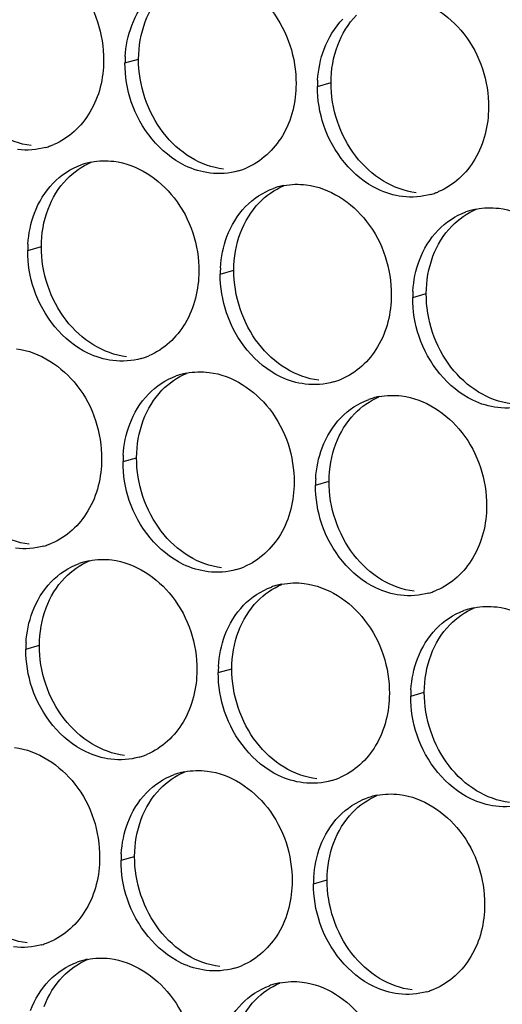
# Paper-space layout '45651_1_3' of a CAD drawing. Header units: millimetres. Extents: x -231 to 594, y 0 to 420.
# Tile 190 of 247: x 103.42 to 107.23, y 260.71 to 268.48. Entities that reach past the tile are written whole.
import ezdxf

# ---------------------------------------------------------------- set-up
doc = ezdxf.new("R2010")
doc.units = ezdxf.units.MM
doc.header["$LTSCALE"] = 32.67
doc.layers.add('02___PRT_ALL_AXES', color=7, linetype='CONTINUOUS')

psp = doc.layouts.new('45651_1_3')

# ---------------------------------------------------------------- linework, layer by layer
at = {"layer": '02___PRT_ALL_AXES', "color": 7, "linetype": 'CONTINUOUS'}
for p, q in [((104.2475, 268.135), (104.3547, 268.1657)), ((105.7671, 267.9496), (105.8743, 267.9802)), ((103.4799, 266.6553), (103.5871, 266.686)), ((104.9995, 266.4699), (105.1067, 266.5005)), ((106.5191, 266.2844), (106.6263, 266.3151)), ((104.2319, 264.9902), (104.3391, 265.0208)), ((105.7515, 264.8047), (105.8587, 264.8354)), ((103.4644, 263.5105), (103.5716, 263.5411)), ((104.9839, 263.325), (105.0911, 263.3557)), ((106.5035, 263.1395), (106.6107, 263.1702)), ((104.2164, 261.8453), (104.3236, 261.8759)), ((105.736, 261.6598), (105.8432, 261.6905))]:
    psp.add_line(p, q, dxfattribs=at)
at = {"layer": '02___PRT_ALL_AXES', "color": 3, "linetype": 'CONTINUOUS'}
for centre, radius, start, end in [((105.1393, 268.1306), 0.8918, 176.51802, 179.71686), ((106.6589, 267.9452), 0.8918, 176.51802, 179.71686), ((103.4732, 267.9947), 0.5467, 285.94061, 289.76751), ((103.4727, 267.996), 0.5481, 289.77289, 292.73686), ((104.0853, 266.8163), 0.5467, 105.94061, 109.76751), ((104.0867, 266.8113), 0.5519, 100.97724, 105.93831), ((104.9928, 267.8092), 0.5467, 285.94061, 289.76751), ((104.9923, 267.8105), 0.5481, 289.77289, 292.73686), ((105.6049, 266.6309), 0.5467, 105.94061, 109.76751), ((105.6063, 266.6258), 0.5519, 100.97724, 105.93831), ((106.5124, 267.6237), 0.5467, 285.94061, 289.76751), ((106.5119, 267.625), 0.5481, 289.77289, 292.73686), ((107.1245, 266.4454), 0.5467, 105.94061, 109.76751), ((107.1259, 266.4403), 0.5519, 100.97724, 105.93831), ((104.3717, 266.6509), 0.8918, 176.51802, 179.71686), ((105.8913, 266.4655), 0.8918, 176.51802, 179.71686), ((107.4109, 266.28), 0.8918, 176.51802, 179.71686), ((104.2252, 266.3295), 0.5467, 285.94061, 289.76751), ((104.2247, 266.3308), 0.5481, 289.77289, 292.73686), ((104.8373, 265.1511), 0.5467, 105.94061, 109.76751), ((104.8387, 265.1461), 0.5519, 100.97724, 105.93831), ((105.7448, 266.144), 0.5467, 285.94061, 289.76751), ((105.7443, 266.1453), 0.5481, 289.77289, 292.73686), ((106.3569, 264.9657), 0.5467, 105.94061, 109.76751), ((106.3583, 264.9606), 0.5519, 100.97724, 105.93831), ((105.1238, 264.9858), 0.8918, 176.51802, 179.71686), ((106.6433, 264.8003), 0.8918, 176.51802, 179.71686), ((103.4577, 264.8498), 0.5467, 285.94061, 289.76751), ((103.4571, 264.8511), 0.5481, 289.77289, 292.73686), ((104.0698, 263.6714), 0.5467, 105.94061, 109.76751), ((104.0712, 263.6664), 0.5519, 100.97724, 105.93831), ((104.9773, 264.6643), 0.5467, 285.94061, 289.76751), ((104.9767, 264.6656), 0.5481, 289.77289, 292.73686), ((105.5908, 263.4809), 0.5519, 100.97724, 105.93831), ((105.5894, 263.486), 0.5467, 105.94061, 109.76751), ((106.4968, 264.4788), 0.5467, 285.94061, 289.76751), ((106.4963, 264.4801), 0.5481, 289.77289, 292.73686), ((107.1089, 263.3005), 0.5467, 105.94061, 109.76751), ((107.1104, 263.2955), 0.5519, 100.97724, 105.93831), ((104.3562, 263.506), 0.8918, 176.51802, 179.71686), ((105.8758, 263.3206), 0.8918, 176.51802, 179.71686), ((107.3954, 263.1351), 0.8918, 176.51802, 179.71686), ((104.2097, 263.1846), 0.5467, 285.94061, 289.76751), ((104.2092, 263.1859), 0.5481, 289.77289, 292.73686), ((104.8232, 262.0012), 0.5519, 100.97724, 105.93831), ((104.8218, 262.0063), 0.5467, 105.94061, 109.76751), ((105.7293, 262.9991), 0.5467, 285.94061, 289.76751), ((105.7288, 263.0004), 0.5481, 289.77289, 292.73686), ((106.3414, 261.8208), 0.5467, 105.94061, 109.76751), ((106.3428, 261.8158), 0.5519, 100.97724, 105.93831), ((105.1082, 261.8409), 0.8918, 176.51802, 179.71686), ((106.6278, 261.6554), 0.8918, 176.51802, 179.71686), ((103.4421, 261.7049), 0.5467, 285.94061, 289.76751), ((103.4416, 261.7062), 0.5481, 289.77289, 292.73686), ((104.0542, 260.5266), 0.5467, 105.94061, 109.76751), ((104.0556, 260.5215), 0.5519, 100.97724, 105.93831), ((104.9617, 261.5194), 0.5467, 285.94061, 289.76751), ((104.9612, 261.5207), 0.5481, 289.77289, 292.73686), ((105.5738, 260.3411), 0.5467, 105.94061, 109.76751), ((105.5752, 260.336), 0.5519, 100.97724, 105.93831), ((106.4813, 261.3339), 0.5467, 285.94061, 289.76751), ((106.4808, 261.3352), 0.5481, 289.77289, 292.73686)]:
    psp.add_arc(centre, radius, start, end, dxfattribs=at)
for points, knots in [([(103.4071, 269.0243), (103.5914, 269.0018), (103.9548, 268.7607), (104.0796, 268.3597), (104.0786, 268.1557)], [0, 0, 0, 0, 0.476473, 1, 1, 1, 1]), ([(104.9267, 268.8388), (105.111, 268.8163), (105.4744, 268.5752), (105.5992, 268.1742), (105.5982, 267.9702)], [0, 0, 0, 0, 0.476473, 1, 1, 1, 1]), ([(106.4463, 268.6534), (106.6306, 268.6309), (106.994, 268.3898), (107.1188, 267.9887), (107.1178, 267.7847)], [0, 0, 0, 0, 0.476473, 1, 1, 1, 1]), ([(104.0786, 268.1557), (104.0779, 268.0144), (104.0149, 267.7381), (103.8024, 267.5398), (103.6845, 267.4904)], [0, 0, 0, 0, 0.525086, 1, 1, 1, 1]), ([(105.5982, 267.9702), (105.5975, 267.8289), (105.5345, 267.5527), (105.322, 267.3544), (105.2041, 267.305)], [0, 0, 0, 0, 0.525086, 1, 1, 1, 1]), ([(104.919, 267.2664), (104.8514, 267.2746), (104.571, 267.3585), (104.3673, 267.6195), (104.2974, 267.8279)], [0, 0, 0, 0, 0.236458, 1, 1, 1, 1]), ([(107.1178, 267.7847), (107.1171, 267.6434), (107.0541, 267.3672), (106.8416, 267.1689), (106.7237, 267.1195)], [0, 0, 0, 0, 0.525086, 1, 1, 1, 1]), ([(106.4385, 267.0809), (106.371, 267.0892), (106.0906, 267.173), (105.8869, 267.434), (105.817, 267.6424)], [0, 0, 0, 0, 0.236458, 1, 1, 1, 1]), ([(104.1592, 267.3591), (104.3435, 267.3366), (104.7068, 267.0955), (104.8317, 266.6945), (104.8306, 266.4905)], [0, 0, 0, 0, 0.476473, 1, 1, 1, 1]), ([(105.6787, 267.1737), (105.863, 267.1512), (106.2264, 266.9101), (106.3512, 266.509), (106.3502, 266.305)], [0, 0, 0, 0, 0.476473, 1, 1, 1, 1]), ([(107.1983, 266.9882), (107.3826, 266.9657), (107.746, 266.7246), (107.8708, 266.3235), (107.8698, 266.1195)], [0, 0, 0, 0, 0.476473, 1, 1, 1, 1]), ([(104.8306, 266.4905), (104.8299, 266.3492), (104.767, 266.073), (104.5544, 265.8747), (104.4366, 265.8253)], [0, 0, 0, 0, 0.525086, 1, 1, 1, 1]), ([(104.1514, 265.7867), (104.0838, 265.7949), (103.8034, 265.8788), (103.5998, 266.1398), (103.5298, 266.3482)], [0, 0, 0, 0, 0.236458, 1, 1, 1, 1]), ([(106.3502, 266.305), (106.3495, 266.1637), (106.2866, 265.8875), (106.074, 265.6892), (105.9561, 265.6398)], [0, 0, 0, 0, 0.525086, 1, 1, 1, 1]), ([(105.671, 265.6012), (105.6034, 265.6095), (105.323, 265.6933), (105.1194, 265.9543), (105.0494, 266.1627)], [0, 0, 0, 0, 0.236458, 1, 1, 1, 1]), ([(107.1906, 265.4157), (107.123, 265.424), (106.8426, 265.5078), (106.639, 265.7688), (106.569, 265.9772)], [0, 0, 0, 0, 0.236458, 1, 1, 1, 1]), ([(103.3916, 265.8794), (103.5759, 265.8569), (103.9393, 265.6158), (104.0641, 265.2148), (104.0631, 265.0108)], [0, 0, 0, 0, 0.476473, 1, 1, 1, 1]), ([(104.9112, 265.6939), (105.0955, 265.6715), (105.4589, 265.4303), (105.5837, 265.0293), (105.5827, 264.8253)], [0, 0, 0, 0, 0.476473, 1, 1, 1, 1]), ([(106.4308, 265.5085), (106.6151, 265.486), (106.9784, 265.2449), (107.1033, 264.8438), (107.1023, 264.6398)], [0, 0, 0, 0, 0.476473, 1, 1, 1, 1]), ([(104.0631, 265.0108), (104.0624, 264.8695), (103.9994, 264.5933), (103.7869, 264.3949), (103.669, 264.3456)], [0, 0, 0, 0, 0.525086, 1, 1, 1, 1]), ([(105.5827, 264.8253), (105.582, 264.684), (105.519, 264.4078), (105.3065, 264.2095), (105.1886, 264.1601)], [0, 0, 0, 0, 0.525086, 1, 1, 1, 1]), ([(104.9034, 264.1215), (104.8358, 264.1297), (104.5555, 264.2136), (104.3518, 264.4746), (104.2818, 264.683)], [0, 0, 0, 0, 0.236458, 1, 1, 1, 1]), ([(107.1023, 264.6398), (107.1016, 264.4985), (107.0386, 264.2223), (106.826, 264.024), (106.7082, 263.9746)], [0, 0, 0, 0, 0.525086, 1, 1, 1, 1]), ([(106.423, 263.936), (106.3554, 263.9443), (106.075, 264.0281), (105.8714, 264.2891), (105.8014, 264.4975)], [0, 0, 0, 0, 0.236458, 1, 1, 1, 1]), ([(104.1436, 264.2142), (104.3279, 264.1917), (104.6913, 263.9506), (104.8161, 263.5496), (104.8151, 263.3456)], [0, 0, 0, 0, 0.476473, 1, 1, 1, 1]), ([(105.6632, 264.0288), (105.8475, 264.0063), (106.2109, 263.7652), (106.3357, 263.3641), (106.3347, 263.1601)], [0, 0, 0, 0, 0.476473, 1, 1, 1, 1]), ([(107.1828, 263.8433), (107.3671, 263.8208), (107.7305, 263.5797), (107.8553, 263.1786), (107.8543, 262.9746)], [0, 0, 0, 0, 0.476473, 1, 1, 1, 1]), ([(104.8151, 263.3456), (104.8144, 263.2043), (104.7514, 262.9281), (104.5389, 262.7298), (104.421, 262.6804)], [0, 0, 0, 0, 0.525086, 1, 1, 1, 1]), ([(104.1358, 262.6418), (104.0683, 262.65), (103.7879, 262.7339), (103.5842, 262.9949), (103.5143, 263.2033)], [0, 0, 0, 0, 0.236458, 1, 1, 1, 1]), ([(106.3347, 263.1601), (106.334, 263.0188), (106.271, 262.7426), (106.0585, 262.5443), (105.9406, 262.4949)], [0, 0, 0, 0, 0.525086, 1, 1, 1, 1]), ([(105.6554, 262.4563), (105.5879, 262.4646), (105.3075, 262.5484), (105.1038, 262.8094), (105.0339, 263.0178)], [0, 0, 0, 0, 0.236458, 1, 1, 1, 1]), ([(107.175, 262.2708), (107.1074, 262.2791), (106.8271, 262.3629), (106.6234, 262.6239), (106.5535, 262.8323)], [0, 0, 0, 0, 0.236458, 1, 1, 1, 1]), ([(103.3761, 262.7345), (103.5604, 262.712), (103.9237, 262.4709), (104.0485, 262.0699), (104.0475, 261.8659)], [0, 0, 0, 0, 0.476473, 1, 1, 1, 1]), ([(104.8956, 262.5491), (105.0799, 262.5266), (105.4433, 262.2855), (105.5681, 261.8844), (105.5671, 261.6804)], [0, 0, 0, 0, 0.476473, 1, 1, 1, 1]), ([(106.4152, 262.3636), (106.5995, 262.3411), (106.9629, 262.1), (107.0877, 261.6989), (107.0867, 261.4949)], [0, 0, 0, 0, 0.476473, 1, 1, 1, 1]), ([(104.0475, 261.8659), (104.0468, 261.7246), (103.9839, 261.4484), (103.7713, 261.2501), (103.6535, 261.2007)], [0, 0, 0, 0, 0.525086, 1, 1, 1, 1]), ([(105.5671, 261.6804), (105.5664, 261.5391), (105.5034, 261.2629), (105.2909, 261.0646), (105.173, 261.0152)], [0, 0, 0, 0, 0.525086, 1, 1, 1, 1]), ([(104.8879, 260.9766), (104.8203, 260.9849), (104.5399, 261.0687), (104.3363, 261.3297), (104.2663, 261.5381)], [0, 0, 0, 0, 0.236458, 1, 1, 1, 1]), ([(107.0867, 261.4949), (107.086, 261.3536), (107.023, 261.0774), (106.8105, 260.8791), (106.6926, 260.8297)], [0, 0, 0, 0, 0.525086, 1, 1, 1, 1]), ([(106.4075, 260.7911), (106.3399, 260.7994), (106.0595, 260.8832), (105.8558, 261.1442), (105.7859, 261.3526)], [0, 0, 0, 0, 0.236458, 1, 1, 1, 1]), ([(104.1281, 261.0693), (104.3124, 261.0469), (104.6758, 260.8057), (104.8006, 260.4047), (104.7996, 260.2007)], [0, 0, 0, 0, 0.476473, 1, 1, 1, 1]), ([(105.6477, 260.8839), (105.832, 260.8614), (106.1953, 260.6203), (106.3202, 260.2192), (106.3191, 260.0152)], [0, 0, 0, 0, 0.476473, 1, 1, 1, 1])]:
    psp.add_open_spline(points, degree=3, knots=knots, dxfattribs=at)
at = {"layer": '02___PRT_ALL_AXES', "color": 7, "linetype": 'CONTINUOUS'}
for points in [[(104.4076, 268.4603), (104.4404, 268.5475), (104.4905, 268.6305), (104.5552, 268.6975)], [(104.3547, 268.1657), (104.3552, 268.2655), (104.3724, 268.367), (104.4076, 268.4603)], [(105.9271, 268.2748), (105.96, 268.362), (106.0101, 268.4451), (106.0748, 268.512)], [(105.8743, 267.9802), (105.8747, 268.08), (105.892, 268.1815), (105.9271, 268.2748)], [(104.5497, 267.5856), (104.4249, 267.747), (104.3537, 267.9617), (104.3547, 268.1657)], [(106.0693, 267.4002), (105.9445, 267.5615), (105.8732, 267.7762), (105.8743, 267.9802)], [(103.5066, 267.4825), (103.416, 267.4936), (103.3265, 267.5266), (103.2484, 267.5739)], [(104.768, 267.3885), (104.6841, 267.4393), (104.6097, 267.5081), (104.5497, 267.5856)], [(105.0262, 267.2971), (104.9355, 267.3081), (104.8461, 267.3412), (104.768, 267.3885)], [(106.2876, 267.203), (106.2037, 267.2538), (106.1293, 267.3226), (106.0693, 267.4002)], [(103.7877, 267.2178), (103.8421, 267.2742), (103.9089, 267.3209), (103.9812, 267.3512)], [(103.64, 266.9806), (103.6728, 267.0678), (103.723, 267.1508), (103.7877, 267.2178)], [(106.5457, 267.1116), (106.4551, 267.1227), (106.3657, 267.1557), (106.2876, 267.203)], [(105.3072, 267.0323), (105.3617, 267.0887), (105.4285, 267.1355), (105.5008, 267.1658)], [(103.5871, 266.686), (103.5876, 266.7858), (103.6049, 266.8872), (103.64, 266.9806)], [(105.1596, 266.7951), (105.1924, 266.8823), (105.2425, 266.9653), (105.3072, 267.0323)], [(106.8268, 266.8469), (106.8813, 266.9032), (106.9481, 266.95), (107.0204, 266.9803)], [(106.6792, 266.6097), (106.712, 266.6968), (106.7621, 266.7799), (106.8268, 266.8469)], [(105.1067, 266.5005), (105.1072, 266.6003), (105.1244, 266.7018), (105.1596, 266.7951)], [(103.7822, 266.1059), (103.6574, 266.2673), (103.5861, 266.482), (103.5871, 266.686)], [(106.6263, 266.3151), (106.6268, 266.4148), (106.644, 266.5163), (106.6792, 266.6097)], [(105.3018, 265.9205), (105.1769, 266.0818), (105.1057, 266.2965), (105.1067, 266.5005)], [(106.8213, 265.735), (106.6965, 265.8963), (106.6253, 266.1111), (106.6263, 266.3151)], [(104.0004, 265.9088), (103.9166, 265.9596), (103.8422, 266.0284), (103.7822, 266.1059)], [(104.2586, 265.8174), (104.168, 265.8284), (104.0785, 265.8615), (104.0004, 265.9088)], [(105.52, 265.7233), (105.4362, 265.7741), (105.3617, 265.8429), (105.3018, 265.9205)], [(107.0396, 265.5378), (106.9557, 265.5886), (106.8813, 265.6574), (106.8213, 265.735)], [(104.5397, 265.5526), (104.5941, 265.609), (104.6609, 265.6558), (104.7332, 265.686)], [(105.7782, 265.6319), (105.6876, 265.6429), (105.5981, 265.676), (105.52, 265.7233)], [(104.392, 265.3154), (104.4248, 265.4026), (104.475, 265.4856), (104.5397, 265.5526)], [(106.0593, 265.3672), (106.1137, 265.4235), (106.1805, 265.4703), (106.2528, 265.5006)], [(107.2978, 265.4464), (107.2071, 265.4575), (107.1177, 265.4905), (107.0396, 265.5378)], [(105.9116, 265.13), (105.9444, 265.2171), (105.9946, 265.3002), (106.0593, 265.3672)], [(104.3391, 265.0208), (104.3396, 265.1206), (104.3569, 265.2221), (104.392, 265.3154)], [(105.8587, 264.8354), (105.8592, 264.9351), (105.8765, 265.0366), (105.9116, 265.13)], [(104.5342, 264.4407), (104.4094, 264.6021), (104.3381, 264.8168), (104.3391, 265.0208)], [(106.0538, 264.2553), (105.929, 264.4166), (105.8577, 264.6314), (105.8587, 264.8354)], [(103.491, 264.3377), (103.4004, 264.3487), (103.3109, 264.3817), (103.2329, 264.429)], [(104.7525, 264.2436), (104.6686, 264.2944), (104.5942, 264.3632), (104.5342, 264.4407)], [(106.272, 264.0581), (106.1882, 264.1089), (106.1138, 264.1777), (106.0538, 264.2553)], [(103.7721, 264.0729), (103.8266, 264.1293), (103.8934, 264.1761), (103.9656, 264.2063)], [(105.0106, 264.1522), (104.92, 264.1632), (104.8305, 264.1963), (104.7525, 264.2436)], [(103.6245, 263.8357), (103.6573, 263.9229), (103.7074, 264.0059), (103.7721, 264.0729)], [(105.2917, 263.8875), (105.3461, 263.9438), (105.413, 263.9906), (105.4852, 264.0209)], [(106.5302, 263.9667), (106.4396, 263.9778), (106.3501, 264.0108), (106.272, 264.0581)], [(105.144, 263.6503), (105.1769, 263.7374), (105.227, 263.8205), (105.2917, 263.8875)], [(103.5716, 263.5411), (103.5721, 263.6409), (103.5893, 263.7424), (103.6245, 263.8357)], [(106.8113, 263.702), (106.8657, 263.7583), (106.9325, 263.8051), (107.0048, 263.8354)], [(105.0911, 263.3557), (105.0916, 263.4554), (105.1089, 263.5569), (105.144, 263.6503)], [(106.6636, 263.4648), (106.6964, 263.5519), (106.7466, 263.635), (106.8113, 263.702)], [(103.7666, 262.961), (103.6418, 263.1224), (103.5706, 263.3371), (103.5716, 263.5411)], [(106.6107, 263.1702), (106.6112, 263.2699), (106.6285, 263.3714), (106.6636, 263.4648)], [(105.2862, 262.7756), (105.1614, 262.9369), (105.0901, 263.1517), (105.0911, 263.3557)], [(106.8058, 262.5901), (106.681, 262.7515), (106.6097, 262.9662), (106.6107, 263.1702)], [(103.9849, 262.7639), (103.901, 262.8147), (103.8266, 262.8835), (103.7666, 262.961)], [(105.5045, 262.5784), (105.4206, 262.6292), (105.3462, 262.698), (105.2862, 262.7756)], [(104.243, 262.6725), (104.1524, 262.6835), (104.063, 262.7166), (103.9849, 262.7639)], [(104.5241, 262.4077), (104.5786, 262.4641), (104.6454, 262.5109), (104.7177, 262.5412)], [(105.7626, 262.487), (105.672, 262.4981), (105.5825, 262.5311), (105.5045, 262.5784)], [(107.0241, 262.3929), (106.9402, 262.4437), (106.8658, 262.5125), (106.8058, 262.5901)], [(104.3765, 262.1705), (104.4093, 262.2577), (104.4594, 262.3408), (104.5241, 262.4077)], [(107.2822, 262.3015), (107.1916, 262.3126), (107.1021, 262.3456), (107.0241, 262.3929)], [(106.0437, 262.2223), (106.0982, 262.2786), (106.165, 262.3254), (106.2372, 262.3557)], [(104.3236, 261.8759), (104.3241, 261.9757), (104.3413, 262.0772), (104.3765, 262.1705)], [(105.8961, 261.9851), (105.9289, 262.0722), (105.979, 262.1553), (106.0437, 262.2223)], [(105.8432, 261.6905), (105.8437, 261.7902), (105.8609, 261.8917), (105.8961, 261.9851)], [(104.5186, 261.2959), (104.3938, 261.4572), (104.3226, 261.6719), (104.3236, 261.8759)], [(106.0382, 261.1104), (105.9134, 261.2717), (105.8422, 261.4865), (105.8432, 261.6905)], [(103.4755, 261.1928), (103.3849, 261.2038), (103.2954, 261.2369), (103.2173, 261.2842)], [(104.7369, 261.0987), (104.6531, 261.1495), (104.5786, 261.2183), (104.5186, 261.2959)], [(104.9951, 261.0073), (104.9045, 261.0183), (104.815, 261.0514), (104.7369, 261.0987)], [(106.2565, 260.9132), (106.1726, 260.964), (106.0982, 261.0328), (106.0382, 261.1104)], [(103.7566, 260.928), (103.811, 260.9844), (103.8778, 261.0312), (103.9501, 261.0614)], [(103.6089, 260.6908), (103.6417, 260.778), (103.6919, 260.861), (103.7566, 260.928)], [(106.5146, 260.8218), (106.424, 260.8329), (106.3346, 260.8659), (106.2565, 260.9132)], [(105.2762, 260.7426), (105.3306, 260.7989), (105.3974, 260.8457), (105.4697, 260.876)], [(105.1285, 260.5054), (105.1613, 260.5925), (105.2115, 260.6756), (105.2762, 260.7426)]]:
    psp.add_open_spline(points, degree=3, dxfattribs=at)
at = {"layer": '02___PRT_ALL_AXES', "color": 3, "linetype": 'CONTINUOUS'}
for points in [[(104.3004, 268.4296), (104.3332, 268.5168), (104.3833, 268.5999), (104.448, 268.6668)], [(105.82, 268.2442), (105.8528, 268.3313), (105.9029, 268.4144), (105.9676, 268.4814)], [(104.2491, 268.1848), (104.2542, 268.268), (104.271, 268.3516), (104.3004, 268.4296)], [(105.7687, 267.9993), (105.7738, 268.0826), (105.7906, 268.1661), (105.82, 268.2442)], [(104.2974, 267.8279), (104.2644, 267.9262), (104.247, 268.0313), (104.2475, 268.135)], [(105.817, 267.6424), (105.784, 267.7408), (105.7665, 267.8458), (105.7671, 267.9496)], [(103.6234, 267.469), (103.5514, 267.4484), (103.4737, 267.4428), (103.3994, 267.4519)], [(103.9816, 267.3531), (104.0398, 267.3644), (104.1004, 267.3663), (104.1592, 267.3591)], [(103.6805, 267.1871), (103.7413, 267.2501), (103.818, 267.3012), (103.9004, 267.3308)], [(105.143, 267.2835), (105.0709, 267.2629), (104.9933, 267.2573), (104.919, 267.2664)], [(103.5328, 266.9499), (103.5656, 267.0371), (103.6158, 267.1201), (103.6805, 267.1871)], [(105.2, 267.0017), (105.2609, 267.0647), (105.3376, 267.1157), (105.42, 267.1454)], [(105.5012, 267.1677), (105.5593, 267.1789), (105.62, 267.1808), (105.6787, 267.1737)], [(106.6625, 267.098), (106.5905, 267.0775), (106.5129, 267.0718), (106.4385, 267.0809)], [(105.0524, 266.7645), (105.0852, 266.8516), (105.1353, 266.9347), (105.2, 267.0017)], [(107.0208, 266.9822), (107.0789, 266.9935), (107.1396, 266.9953), (107.1983, 266.9882)], [(103.4815, 266.7051), (103.4866, 266.7883), (103.5034, 266.8719), (103.5328, 266.9499)], [(106.7196, 266.8162), (106.7805, 266.8792), (106.8572, 266.9303), (106.9396, 266.9599)], [(106.572, 266.579), (106.6048, 266.6662), (106.6549, 266.7492), (106.7196, 266.8162)], [(105.0011, 266.5196), (105.0062, 266.6029), (105.023, 266.6864), (105.0524, 266.7645)], [(103.5298, 266.3482), (103.4968, 266.4465), (103.4794, 266.5516), (103.4799, 266.6553)], [(106.5207, 266.3341), (106.5258, 266.4174), (106.5426, 266.5009), (106.572, 266.579)], [(105.0494, 266.1627), (105.0164, 266.261), (104.999, 266.3661), (104.9995, 266.4699)], [(106.569, 265.9772), (106.536, 266.0756), (106.5186, 266.1807), (106.5191, 266.2844)], [(104.3754, 265.8038), (104.3034, 265.7832), (104.2257, 265.7776), (104.1514, 265.7867)], [(104.4325, 265.522), (104.4933, 265.5849), (104.57, 265.636), (104.6524, 265.6656)], [(104.7336, 265.688), (104.7918, 265.6992), (104.8524, 265.7011), (104.9112, 265.6939)], [(105.895, 265.6183), (105.823, 265.5977), (105.7453, 265.5921), (105.671, 265.6012)], [(104.2848, 265.2848), (104.3176, 265.3719), (104.3678, 265.455), (104.4325, 265.522)], [(106.2532, 265.5025), (106.3114, 265.5138), (106.372, 265.5156), (106.4308, 265.5085)], [(105.9521, 265.3365), (106.0129, 265.3995), (106.0896, 265.4505), (106.172, 265.4802)], [(107.4146, 265.4328), (107.3426, 265.4123), (107.2649, 265.4067), (107.1906, 265.4157)], [(105.8044, 265.0993), (105.8372, 265.1864), (105.8874, 265.2695), (105.9521, 265.3365)], [(104.2336, 265.0399), (104.2386, 265.1231), (104.2554, 265.2067), (104.2848, 265.2848)], [(105.7531, 264.8544), (105.7582, 264.9377), (105.775, 265.0212), (105.8044, 265.0993)], [(104.2818, 264.683), (104.2488, 264.7813), (104.2314, 264.8864), (104.2319, 264.9902)], [(105.8014, 264.4975), (105.7684, 264.5959), (105.751, 264.701), (105.7515, 264.8047)], [(103.6078, 264.3241), (103.5358, 264.3035), (103.4582, 264.2979), (103.3838, 264.307)], [(103.6649, 264.0422), (103.7258, 264.1052), (103.8025, 264.1563), (103.8849, 264.1859)], [(103.9661, 264.2082), (104.0242, 264.2195), (104.0848, 264.2214), (104.1436, 264.2142)], [(105.1274, 264.1386), (105.0554, 264.118), (104.9777, 264.1124), (104.9034, 264.1215)], [(103.5173, 263.805), (103.5501, 263.8922), (103.6002, 263.9753), (103.6649, 264.0422)], [(105.4857, 264.0228), (105.5438, 264.0341), (105.6044, 264.0359), (105.6632, 264.0288)], [(105.1845, 263.8568), (105.2453, 263.9198), (105.322, 263.9708), (105.4045, 264.0005)], [(106.647, 263.9531), (106.575, 263.9326), (106.4973, 263.927), (106.423, 263.936)], [(103.466, 263.5602), (103.4711, 263.6434), (103.4879, 263.727), (103.5173, 263.805)], [(105.0368, 263.6196), (105.0697, 263.7067), (105.1198, 263.7898), (105.1845, 263.8568)], [(106.7041, 263.6713), (106.7649, 263.7343), (106.8416, 263.7854), (106.924, 263.815)], [(107.0053, 263.8373), (107.0634, 263.8486), (107.124, 263.8505), (107.1828, 263.8433)], [(106.5564, 263.4341), (106.5892, 263.5213), (106.6394, 263.6043), (106.7041, 263.6713)], [(104.9856, 263.3747), (104.9906, 263.458), (105.0075, 263.5415), (105.0368, 263.6196)], [(103.5143, 263.2033), (103.4813, 263.3016), (103.4639, 263.4067), (103.4644, 263.5105)], [(106.5052, 263.1893), (106.5102, 263.2725), (106.5271, 263.3561), (106.5564, 263.4341)], [(105.0339, 263.0178), (105.0009, 263.1162), (104.9834, 263.2212), (104.9839, 263.325)], [(106.5535, 262.8323), (106.5204, 262.9307), (106.503, 263.0358), (106.5035, 263.1395)], [(104.3598, 262.6589), (104.2878, 262.6383), (104.2102, 262.6327), (104.1358, 262.6418)], [(104.7181, 262.5431), (104.7762, 262.5543), (104.8369, 262.5562), (104.8956, 262.5491)], [(104.4169, 262.3771), (104.4778, 262.4401), (104.5545, 262.4911), (104.6369, 262.5208)], [(105.8794, 262.4734), (105.8074, 262.4529), (105.7298, 262.4472), (105.6554, 262.4563)], [(104.2693, 262.1399), (104.3021, 262.227), (104.3522, 262.3101), (104.4169, 262.3771)], [(105.9365, 262.1916), (105.9974, 262.2546), (106.0741, 262.3057), (106.1565, 262.3353)], [(106.2377, 262.3576), (106.2958, 262.3689), (106.3564, 262.3708), (106.4152, 262.3636)], [(107.399, 262.2879), (107.327, 262.2674), (107.2493, 262.2618), (107.175, 262.2708)], [(105.7889, 261.9544), (105.8217, 262.0416), (105.8718, 262.1246), (105.9365, 262.1916)], [(104.218, 261.895), (104.2231, 261.9783), (104.2399, 262.0618), (104.2693, 262.1399)], [(105.7376, 261.7095), (105.7427, 261.7928), (105.7595, 261.8764), (105.7889, 261.9544)], [(104.2663, 261.5381), (104.2333, 261.6365), (104.2159, 261.7415), (104.2164, 261.8453)], [(105.7859, 261.3526), (105.7529, 261.451), (105.7355, 261.5561), (105.736, 261.6598)], [(103.5923, 261.1792), (103.5203, 261.1586), (103.4426, 261.153), (103.3683, 261.1621)], [(103.9505, 261.0634), (104.0087, 261.0746), (104.0693, 261.0765), (104.1281, 261.0693)], [(103.6494, 260.8974), (103.7102, 260.9604), (103.7869, 261.0114), (103.8693, 261.041)], [(105.1119, 260.9937), (105.0399, 260.9731), (104.9622, 260.9675), (104.8879, 260.9766)], [(103.5017, 260.6602), (103.5345, 260.7473), (103.5847, 260.8304), (103.6494, 260.8974)], [(105.169, 260.7119), (105.2298, 260.7749), (105.3065, 260.8259), (105.3889, 260.8556)], [(105.4701, 260.8779), (105.5283, 260.8892), (105.5889, 260.891), (105.6477, 260.8839)], [(106.6315, 260.8082), (106.5594, 260.7877), (106.4818, 260.7821), (106.4075, 260.7911)], [(105.0213, 260.4747), (105.0541, 260.5618), (105.1043, 260.6449), (105.169, 260.7119)]]:
    psp.add_open_spline(points, degree=3, dxfattribs=at)

doc.saveas('drawing.dxf')
